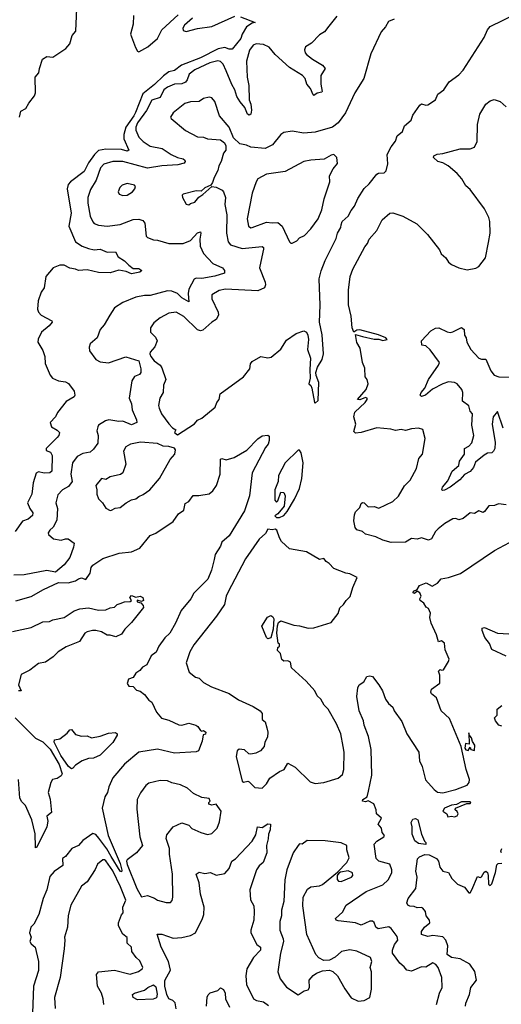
# Model space of a CAD drawing. Extents: x 1995161 to 2088924, y 769148 to 906007.
# Tile 11 of 256: x 2018455 to 2021812, y 774637 to 781505. Entities that reach past the tile are written whole.
import ezdxf

# ---------------------------------------------------------------- set-up
doc = ezdxf.new("R2010")
doc.units = 0

msp = doc.modelspace()

# ---------------------------------------------------------------- linework, layer by layer
at = {"layer": '0CON20XD'}
for points in [[(2018454, 780825), (2018463.9, 780866.1), (2018498.8, 780885), (2018517.7, 780922.3), (2018558.8, 780975), (2018566.2, 780995), (2018562.5, 781105), (2018588.8, 781135), (2018592.9, 781165), (2018615, 781230), (2018645, 781247.5), (2018685, 781244), (2018776.2, 781305), (2018803.6, 781336.4), (2018820, 781395), (2018846.2, 781425), (2018855.7, 781635)], [(2019247.5, 781535), (2019245.3, 781475), (2019227.3, 781405), (2019262, 781312), (2019275.5, 781285.5), (2019285, 781281.5), (2019348.9, 781315), (2019414.5, 781375), (2019446.2, 781433.8), (2019560.4, 781539.6)], [(2021065, 781508), (2021025, 781493.3), (2021004, 781455), (2020975, 781421.2), (2020902.6, 781267.4), (2020854.2, 781095), (2020790, 780995), (2020725.6, 780855), (2020675.6, 780785), (2020635, 780755.6), (2020515, 780720), (2020435, 780714.4), (2020355, 780727.5), (2020295, 780718.8), (2020275, 780704), (2020216.9, 780633.1), (2020165, 780607.5), (2020065, 780616.9), (2020035, 780630.6), (2019988.6, 780638.6), (2019945, 780680), (2019915.7, 780755), (2019847.1, 780835), (2019814.6, 780934.6), (2019795, 780959.2), (2019775, 780964.4), (2019735, 780955.6), (2019705, 780933.5), (2019645, 780931.2), (2019605, 780919.4), (2019524.2, 780855), (2019506.2, 780825), (2019510, 780815), (2019611.7, 780731.7), (2019695, 780687.1), (2019735, 780685.6), (2019764.5, 780674.5), (2019855, 780668), (2019883.3, 780645), (2019892.5, 780625), (2019892.5, 780595), (2019876.2, 780573.8), (2019860, 780515), (2019843.3, 780486.7), (2019835.8, 780454.2), (2019810, 780405), (2019800, 780370), (2019788.3, 780351.7), (2019745, 780332.5), (2019720.7, 780309.3), (2019685, 780312), (2019595, 780287.5), (2019588.3, 780281.7), (2019590, 780265), (2019615, 780217.5), (2019635, 780214), (2019645, 780223.3), (2019675, 780233.3), (2019703.1, 780266.9), (2019732.5, 780285), (2019795, 780342.5), (2019825, 780336.2), (2019866.2, 780315), (2019876, 780305), (2019890, 780265), (2019884.1, 780215), (2019897.9, 780145), (2019895.5, 780015), (2019907.5, 779955), (2019925, 779934.7), (2020005, 779908.2), (2020145, 779923.3), (2020155, 779916), (2020155.4, 779905.4), (2020142.1, 779852.1), (2020127.3, 779775), (2020165.5, 779675), (2020168.9, 779655), (2020161.4, 779635), (2020115, 779613.8), (2019890, 779625), (2019844.8, 779615.2), (2019795, 779585.5), (2019795, 779558.8), (2019838.2, 779465), (2019840, 779445), (2019825.2, 779414.8), (2019795, 779396.4), (2019730.8, 779339.2), (2019715, 779335.5), (2019695, 779342.5), (2019597.9, 779435), (2019544.7, 779464.7), (2019495, 779458.2), (2019435, 779424.5), (2019390.2, 779389.8), (2019366, 779355), (2019365.8, 779325), (2019400.9, 779290.9), (2019413.8, 779265), (2019397.5, 779222.5), (2019363.5, 779185), (2019361.1, 779175), (2019368.1, 779155), (2019392.2, 779125), (2019433.6, 779095), (2019445.9, 779075.9), (2019474.6, 778995), (2019457.9, 778955), (2019454.4, 778905), (2019431.8, 778865), (2019422.9, 778815), (2019426.2, 778795), (2019442.5, 778755), (2019495, 778685.8), (2019519.4, 778659.4), (2019542.5, 778645), (2019533.8, 778625), (2019555, 778610), (2019673.1, 778686.9), (2019695, 778712.5), (2019723.6, 778726.4), (2019817.3, 778802.7), (2019828, 778835), (2019846.2, 778855), (2019851.2, 778895), (2020015.5, 779014.5), (2020059.3, 779070.7), (2020063.1, 779105), (2020075, 779122), (2020135, 779155.8), (2020185, 779146.9), (2020208.2, 779151.8), (2020275, 779206.7), (2020315, 779268.8), (2020382.6, 779317.4), (2020435, 779335.7), (2020455, 779326.2), (2020464.5, 779304.5), (2020468.8, 779275), (2020462.2, 779205), (2020482.1, 779145), (2020476.2, 779065), (2020480, 779005), (2020470, 778965), (2020483.8, 778953.8), (2020492, 778935), (2020510, 778835), (2020515, 778830), (2020535, 778850), (2020541.2, 778975), (2020522.5, 779022.5), (2020520, 779045), (2020529.7, 779080.3), (2020564.2, 779135), (2020572.2, 779175), (2020563.6, 779306.4), (2020544.3, 779395), (2020548.8, 779515), (2020543.4, 779696.6), (2020556, 779754), (2020584.2, 779825.8), (2020661.2, 779978.8), (2020670, 780015), (2020692.4, 780055), (2020696.2, 780075), (2020701.8, 780098.2), (2020745, 780135.4), (2020764.8, 780175.2), (2020788.9, 780205), (2020811, 780259), (2020855, 780327.8), (2020890.8, 780359.2), (2020945, 780428.6), (2020955.4, 780434.6), (2020995, 780437.7), (2021010.3, 780449.7), (2021020.9, 780499.1), (2021015.8, 780565), (2021045, 780618.8), (2021075, 780656.7), (2021085.8, 780695), (2021122.5, 780725), (2021136.2, 780765), (2021182.9, 780805), (2021195, 780840), (2021245, 780910), (2021255, 780918), (2021285, 780909.1), (2021299, 780911), (2021354.4, 780945.6), (2021368.6, 780985), (2021412, 781015), (2021449.1, 781070.9), (2021515, 781120), (2021546.1, 781153.9), (2021691.7, 781381.7), (2021714.6, 781435.4), (2021735, 781457.1), (2021915, 781545.7)], [(2020665, 781529.2), (2020609.1, 781460.9), (2020579.2, 781420.8), (2020545, 781398.5), (2020488.4, 781341.6), (2020448.2, 781315), (2020440.7, 781295), (2020444.6, 781275), (2020455, 781262.2), (2020495, 781229.5), (2020565, 781188.6), (2020584, 781165), (2020553.3, 781115), (2020554.4, 781055), (2020564.3, 781005), (2020560.6, 780999.4), (2020528.5, 780991.5), (2020505, 780976.7), (2020500, 780980), (2020482.5, 781025), (2020456.9, 781055), (2020445.6, 781095), (2020426.7, 781116.7), (2020335, 781172.5), (2020235, 781262.7), (2020195, 781313.1), (2020155, 781331.2), (2020103.9, 781336.1), (2020082.9, 781327.1), (2020057.4, 781292.6), (2020035.4, 781215), (2020041.2, 781105), (2020052.7, 781045), (2020054.7, 780945), (2020066.8, 780916.8), (2020070.8, 780875), (2020065, 780846.7), (2020055, 780840), (2020043.1, 780845), (2020025, 780892.7), (2019991, 780931), (2019969.4, 780969.4), (2019955.2, 781015.2), (2019932.5, 781052.5), (2019895, 781148.1), (2019872.5, 781195), (2019855, 781212.9), (2019835, 781217.5), (2019780, 781205), (2019675, 781155.9), (2019635.4, 781125), (2019623.1, 781085), (2019610.9, 781069.1), (2019585, 781058.6), (2019535, 781054.7), (2019485, 781033.3), (2019460.5, 781015), (2019435, 780963.2), (2019377.1, 780942.9), (2019339, 780871), (2019276.8, 780785), (2019264.1, 780755), (2019265, 780733.8), (2019286.2, 780686.2), (2019315.7, 780655), (2019365, 780622.3), (2019447, 780607), (2019511.4, 780565), (2019554.1, 780544.1), (2019595, 780535.3), (2019606.5, 780525), (2019608.9, 780515), (2019600.6, 780505), (2019557.1, 780492.9), (2019445, 780485.8), (2019345, 780470.3), (2019175, 780516.4), (2019105, 780515.4), (2019041.9, 780498.1), (2019018.5, 780471.5), (2018988.7, 780385), (2018949.2, 780320.8), (2018928.8, 780265), (2018928.8, 780225), (2018945.4, 780135), (2018964, 780094), (2018975, 780082.9), (2019005, 780072.5), (2019065, 780065.6), (2019155, 780077.3), (2019245, 780110.4), (2019285, 780114.4), (2019313.3, 780103.3), (2019326.2, 780086.2), (2019336.2, 779995), (2019346.7, 779985), (2019388.7, 779968.7), (2019415, 779967.1), (2019495, 779944.5), (2019595, 779943.1), (2019645, 779964.4), (2019695, 780019.1), (2019714.3, 780024.3), (2019717.5, 780015), (2019709.7, 779975), (2019713.1, 779925), (2019735.6, 779875), (2019800.8, 779805), (2019868.8, 779775), (2019883.1, 779755), (2019882.6, 779737.4), (2019815, 779715.3), (2019725, 779700.6), (2019685, 779702), (2019671.2, 779695), (2019634.5, 779625), (2019630.3, 779595), (2019635, 779536.7), (2019584.1, 779564.1), (2019555, 779595.5), (2019515, 779612.2), (2019485, 779613.5), (2019365, 779580.4), (2019325, 779580.5), (2019265, 779569.4), (2019175, 779532.5), (2019115.6, 779494.4), (2019083.3, 779443.3), (2019044.4, 779375.6), (2019016.8, 779343.2), (2018994.3, 779285), (2018946, 779245), (2018938.3, 779221.7), (2018941.2, 779195), (2018985, 779133.8), (2019015, 779117.5), (2019075, 779111.9), (2019195, 779152.9), (2019285, 779126), (2019300.3, 779070.3), (2019299.5, 779045), (2019289.8, 779030.2), (2019255, 779015.6), (2019236.7, 778985), (2019218.5, 778865), (2019234.6, 778824.6), (2019238.2, 778785), (2019270, 778715), (2019271.1, 778695), (2019235, 778678.8), (2019175, 778705.3), (2019145, 778703.3), (2019075.6, 778714.4), (2019053, 778707), (2019005, 778676), (2018999.2, 778665), (2018993.1, 778636.9), (2019001.1, 778605), (2018998.9, 778551.1), (2018969.8, 778510.2), (2018945, 778487.8), (2018895, 778478.2), (2018855, 778458.6), (2018821.9, 778415), (2018811.9, 778335), (2018820.8, 778285), (2018795, 778250), (2018753.2, 778226.7), (2018719.7, 778190.3), (2018706.9, 778135), (2018719.2, 778095), (2018714.6, 778015), (2018688.1, 777965), (2018664.3, 777945), (2018654, 777925), (2018655, 777913.3), (2018691.2, 777885), (2018744.4, 777875.6), (2018775, 777884.4), (2018793.1, 777883.1), (2018834, 777855), (2018830.6, 777825), (2018805, 777754), (2018765, 777702), (2018705, 777651.2), (2018645, 777662.4), (2018485, 777632.3), (2018415, 777630)], [(2019995, 781524.1), (2020096.2, 781485), (2020075, 781481.4), (2020035.8, 781454.2), (2020006.4, 781405), (2019996, 781375), (2019935, 781300), (2019915, 781300), (2019885, 781311.1), (2019839.1, 781300.9), (2019715, 781238.1), (2019582, 781188), (2019535, 781150.9), (2019495, 781141.2), (2019456.6, 781113.4), (2019395, 781054.1), (2019312.2, 780987.8), (2019261.6, 780858.4), (2019251.4, 780835), (2019194.5, 780755.5), (2019181.5, 780705), (2019181.6, 780675), (2019215, 780594.4), (2019205, 780589.1), (2019165, 780599.2), (2019055, 780603.1), (2019005, 780592.8), (2018975.5, 780565), (2018935, 780507.4), (2018904.2, 780445.8), (2018809.7, 780375), (2018792.5, 780355), (2018784.7, 780325), (2018813.9, 780155), (2018796.7, 780065), (2018845, 779956.5), (2018889.4, 779925), (2018935, 779908.2), (2018975, 779899.2), (2019015, 779903.6), (2019065, 779884.7), (2019123.3, 779885), (2019141.1, 779851.1), (2019185, 779823.3), (2019215, 779792.5), (2019245, 779769.5), (2019285, 779768.8), (2019306.7, 779755), (2019293.3, 779745), (2019235, 779733.3), (2019198.2, 779748.3), (2019145, 779757.5), (2019085, 779740), (2019005, 779740.7), (2018925, 779760.6), (2018865, 779756), (2018845, 779765.9), (2018805, 779771.2), (2018765, 779791.8), (2018735, 779793.5), (2018688.5, 779775), (2018637.1, 779715), (2018624.6, 779635), (2018604.6, 779605), (2018583.5, 779545), (2018579.2, 779485), (2018585.8, 779465), (2018604, 779445), (2018680, 779405), (2018681.2, 779395), (2018661.4, 779368.6), (2018607.5, 779325), (2018582.7, 779277.3), (2018581.2, 779255), (2018616.6, 779196.6), (2018629.2, 779155), (2018633.6, 779106.4), (2018666.2, 779025), (2018684.2, 779004.2), (2018725.6, 778985.6), (2018775, 778980), (2018795, 778968), (2018835, 778913.8), (2018838.9, 778885), (2018835, 778874.4), (2018779.1, 778840.9), (2018718.6, 778765), (2018705.5, 778734.5), (2018666.2, 778695), (2018676.2, 778665), (2018715, 778642.5), (2018732, 778625), (2018726.9, 778605), (2018715, 778590), (2018638.9, 778515), (2018640.4, 778500.4), (2018668.8, 778488.8), (2018682.3, 778465), (2018680, 778355), (2018665, 778343.6), (2018625, 778342.7), (2018585, 778351.8), (2018568.8, 778341.2), (2018549.1, 778275), (2018539.2, 778195), (2018509.4, 778135), (2018525.6, 778095), (2018547.1, 778065), (2018545, 778048), (2018515, 778021.3), (2018475, 778008.1), (2018423.8, 777935)], [(2019659.2, 781515), (2019603, 781467), (2019592.5, 781445), (2019595, 781430), (2019615, 781422.9), (2019695, 781443.6), (2019795, 781457.5), (2019955, 781528.9)], [(2021845, 778121.1), (2021791.3, 778128.7), (2021765, 778116.9), (2021725, 778114.3), (2021695.5, 778074.5), (2021685, 778068.8), (2021655, 778078.8), (2021625, 778061.2), (2021595, 778066), (2021545, 778026.7), (2021515, 778017.5), (2021495, 778026.7), (2021475, 778022.5), (2021418.5, 777991.5), (2021372.5, 777955), (2021354.2, 777935), (2021326, 777884), (2021304.4, 777875.6), (2021255, 777891.1), (2021225, 777880.8), (2021185, 777886.2), (2021145, 777860.9), (2021045, 777858.6), (2020985, 777874.6), (2020937.2, 777897.2), (2020865.6, 777915.6), (2020845, 777935.7), (2020805, 777947.1), (2020792.3, 777962.2), (2020785, 778010), (2020788.5, 778051.5), (2020795, 778072.5), (2020825, 778103.8), (2020835, 778130.8), (2020845, 778137.5), (2020855, 778135.7), (2020885, 778107.5), (2020925, 778109.2), (2020957.5, 778097.5), (2021055.5, 778144.5), (2021095, 778182.5), (2021136.9, 778253.1), (2021177.3, 778292.7), (2021220.8, 778375), (2021236.2, 778445), (2021262.5, 778475), (2021280.8, 778585), (2021265.7, 778645.7), (2021235, 778656.9), (2021185, 778651.4), (2021145, 778639.2), (2021115, 778647.5), (2021075, 778640), (2021041.1, 778648.9), (2020945, 778658), (2020835, 778626.7), (2020795, 778621.9), (2020785, 778632.5), (2020798.1, 778685), (2020784.4, 778734.4), (2020791.6, 778768.4), (2020862, 778835), (2020876, 778856), (2020875.8, 778865.8), (2020865, 778868.8), (2020825, 778853.8), (2020810, 778855), (2020869.2, 778925), (2020883.8, 778965), (2020875.8, 778995.8), (2020863.8, 779015), (2020861.2, 779075), (2020844, 779115), (2020829.2, 779215), (2020805, 779252.5), (2020795, 779310), (2020844.6, 779294.6), (2020925, 779277.9), (2020957.6, 779277.6), (2020985, 779267.5), (2021016.7, 779275), (2021007.5, 779285), (2020955, 779306.9), (2020825, 779341.6), (2020805, 779339.5), (2020785, 779326.7), (2020772.7, 779355), (2020765, 779437.5), (2020745.8, 779515.8), (2020747.6, 779617.6), (2020757.5, 779715), (2020777.5, 779765), (2020860, 779920), (2020880, 779945), (2020891.4, 779975), (2020945.4, 780034.6), (2020981.6, 780108.4), (2021035, 780155.8), (2021055, 780158.6), (2021125, 780134.4), (2021222, 780082), (2021297.2, 780007.2), (2021380, 779900), (2021393, 779873), (2021424.3, 779845), (2021444.1, 779814.1), (2021465, 779796.7), (2021515, 779774.2), (2021575, 779761.2), (2021635, 779772), (2021655, 779784.2), (2021702.5, 779845), (2021722, 779952), (2021734, 780015), (2021731.7, 780098.3), (2021725.8, 780125), (2021695.5, 780185.5), (2021595, 780321.2), (2021565, 780346), (2021535.8, 780395), (2021503.2, 780433.2), (2021441.2, 780485), (2021405, 780505.7), (2021368.8, 780515), (2021338.8, 780545), (2021341.2, 780555), (2021365, 780566.5), (2021405, 780570.6), (2021525, 780604.4), (2021595, 780603.8), (2021624.1, 780615.9), (2021644.6, 780655), (2021646.9, 780775), (2021661.8, 780845), (2021703.3, 780915), (2021735, 780938.8), (2021761.7, 780948.3), (2021804.1, 780934.1), (2021845, 780896.7)], [(2020355, 779947.5), (2020386.3, 779963.7), (2020405.6, 779984.4), (2020439.8, 780000.2), (2020484, 780046), (2020536.2, 780115), (2020561.7, 780178.3), (2020577.5, 780255), (2020615.8, 780375), (2020614, 780415), (2020640, 780465), (2020669.1, 780500.9), (2020665.8, 780545), (2020645, 780563.8), (2020625, 780560), (2020577.9, 780532.1), (2020485, 780526), (2020435.2, 780514.8), (2020305, 780446.9), (2020175, 780427.8), (2020115.6, 780395), (2020102.5, 780375), (2020075.5, 780295), (2020040.4, 780115), (2020050, 780065), (2020065, 780052.5), (2020076.2, 780055), (2020175, 780092.2), (2020215, 780087.1), (2020255, 780090.5), (2020284.6, 780065), (2020335, 779956.7), (2020345, 779947.5), (2020355, 779947.5)], [(2019175, 780279.2), (2019205, 780280.8), (2019242, 780305), (2019258, 780325), (2019261.7, 780341.7), (2019255, 780350), (2019205, 780362.2), (2019170.2, 780349.8), (2019152.5, 780335), (2019140.8, 780305), (2019149.1, 780289.1), (2019175, 780279.2)], [(2021825, 778655.8), (2021785, 778773.3), (2021755.9, 778735.9), (2021747.8, 778685), (2021769.1, 778555), (2021766.5, 778513.5), (2021757.5, 778495), (2021745, 778483.1), (2021715, 778481.9), (2021691.5, 778468.5), (2021631.9, 778418.1), (2021617.2, 778382.8), (2021595, 778352.9), (2021555, 778333.1), (2021521.9, 778295), (2021455, 778244.4), (2021415, 778222.5), (2021401.2, 778221.2), (2021396.7, 778226.7), (2021402.5, 778245), (2021440.2, 778289.8), (2021469.5, 778355), (2021516.4, 778395), (2021521.1, 778425), (2021555.5, 778475), (2021556.5, 778513.5), (2021585, 778530), (2021607.4, 778552.6), (2021619.3, 778605), (2021607.4, 778677.4), (2021611.2, 778755), (2021593.9, 778775), (2021585, 778811.1), (2021541.3, 778845), (2021543.3, 778905), (2021536.2, 778925), (2021505, 778964.3), (2021485, 778974.4), (2021445, 778980), (2021405, 778965.4), (2021331.2, 778928.8), (2021282.5, 778885), (2021256.1, 778876.1), (2021246.2, 778885), (2021253.8, 778905), (2021280, 778935), (2021305.5, 778995), (2021375, 779095.8), (2021381.8, 779115), (2021315, 779202.2), (2021285, 779230), (2021257.5, 779235), (2021256, 779265), (2021320, 779335), (2021353.1, 779353.1), (2021377.5, 779355), (2021435, 779326.9), (2021455, 779323.1), (2021475, 779327.1), (2021535, 779358.8), (2021553.8, 779345), (2021555.8, 779305), (2021566.9, 779285), (2021571.4, 779255), (2021599.4, 779205), (2021654.2, 779145), (2021675, 779136.5), (2021705, 779138), (2021738.6, 779055), (2021762, 779025), (2021795, 779013.8), (2021875, 779012.2)], [(2018427.8, 777452.2), (2018535, 777481.1), (2018619.7, 777530.3), (2018725, 777580), (2018791.9, 777578.1), (2018845, 777591.4), (2018863.9, 777606.1), (2018885, 777612.5), (2018915, 777600.5), (2018947.1, 777645), (2018952.7, 777685), (2018965, 777701.4), (2019035, 777747.8), (2019147.5, 777785), (2019235, 777792.9), (2019292.1, 777817.9), (2019363.6, 777906.4), (2019405, 777923.1), (2019524, 778005), (2019562.1, 778057.9), (2019599.2, 778085), (2019609.1, 778130.9), (2019634.5, 778145.5), (2019663.6, 778186.4), (2019703.1, 778186.9), (2019775, 778198.1), (2019800.9, 778219.1), (2019825.6, 778255), (2019851.4, 778335), (2019855, 778440), (2019865, 778443.8), (2019895, 778434), (2019949.1, 778450.9), (2020037.3, 778502.7), (2020115, 778582.5), (2020145, 778602.5), (2020185, 778607.5), (2020195, 778600), (2020195, 778570), (2020186.9, 778545), (2020168.3, 778521.7), (2020075.6, 778345), (2020056.7, 778185), (2020021.7, 778078.3), (2019915.6, 777905), (2019865, 777861.2), (2019855, 777833.8), (2019818.5, 777775), (2019810.6, 777740.6), (2019792.9, 777665), (2019766.2, 777603.8), (2019669.2, 777505), (2019647.1, 777465), (2019580, 777385), (2019540.8, 777295), (2019500.8, 777225), (2019466.6, 777193.4), (2019424, 777135), (2019406.4, 777093.6), (2019370.8, 777069.2), (2019340, 777005), (2019310.9, 776989.1), (2019292, 776965), (2019265, 776948), (2019245, 776916.7), (2019214.3, 776905.7), (2019203.3, 776875), (2019215, 776856.7), (2019245, 776853.8), (2019269.3, 776829.3), (2019295, 776822), (2019325, 776799.2), (2019355, 776758.6), (2019375, 776744), (2019408.9, 776675), (2019443.4, 776633.4), (2019495, 776618.8), (2019565, 776587.5), (2019585.5, 776584.5), (2019635, 776598.6), (2019682.5, 776585)], [(2019085, 778082), (2019095, 778083.8), (2019121.4, 778098.6), (2019155, 778102.5), (2019196.7, 778135), (2019235, 778155.8), (2019265, 778162), (2019285, 778180), (2019315, 778192.9), (2019362, 778225), (2019428.9, 778305), (2019503, 778437), (2019535.5, 778474.5), (2019540, 778505), (2019535, 778517.5), (2019495, 778528.8), (2019455, 778530), (2019415, 778548.6), (2019298.1, 778558.1), (2019226.2, 778545), (2019195, 778525.6), (2019179.5, 778495), (2019194.3, 778405), (2019174.3, 778345), (2019158.1, 778331.9), (2019085, 778316.4), (2019055, 778298.1), (2019024.7, 778305.3), (2018985.7, 778255), (2018993.3, 778225), (2018992.9, 778195), (2019005, 778163.3), (2019032, 778135), (2019055, 778098), (2019085, 778082)], [(2020245, 778032), (2020265, 778034), (2020295, 778047.8), (2020320, 778075), (2020370.3, 778159.7), (2020404.4, 778235), (2020421.9, 778305), (2020430, 778415), (2020416.7, 778485), (2020405, 778502.5), (2020395, 778503.3), (2020306, 778415), (2020260, 778325), (2020257.5, 778285), (2020232.5, 778225), (2020234, 778154), (2020245, 778140.8), (2020255, 778150), (2020275, 778210), (2020295, 778206.9), (2020306, 778185), (2020297.5, 778112.5), (2020255, 778057.5), (2020234, 778045), (2020245, 778032)], [(2020145, 776144.4), (2020175, 776176), (2020198, 776215), (2020265, 776261.4), (2020298.8, 776275), (2020325, 776318.8), (2020375, 776291.2), (2020479.7, 776189.7), (2020515, 776178), (2020575, 776184.2), (2020675, 776214.2), (2020705, 776241.2), (2020714.4, 776274.4), (2020715.5, 776395), (2020710.4, 776435), (2020692.3, 776525), (2020663.4, 776593.4), (2020605.4, 776695), (2020577.3, 776725), (2020554.7, 776764.7), (2020528.4, 776788.4), (2020513.1, 776825), (2020452.1, 776892.1), (2020348.8, 776985), (2020341.4, 777025), (2020325, 777032.2), (2020295, 777032), (2020282.1, 777042.1), (2020273.9, 777083.9), (2020252, 777105), (2020253.8, 777126.2), (2020265.7, 777135), (2020265, 777150), (2020257, 777157), (2020248, 777225), (2020251.7, 777278.3), (2020259.4, 777300.6), (2020275, 777312), (2020365, 777283.1), (2020405, 777278.1), (2020465, 777260), (2020505, 777264.3), (2020625, 777300), (2020675, 777362.5), (2020687, 777403), (2020712.5, 777425), (2020731.2, 777455), (2020758.3, 777481.7), (2020776.2, 777545), (2020806.7, 777615), (2020755, 777640.8), (2020727.5, 777645), (2020645, 777677.5), (2020612.7, 777712.7), (2020590, 777725), (2020575, 777746.9), (2020545, 777740), (2020455, 777794.2), (2020335, 777813.3), (2020280, 777865), (2020265, 777890), (2020247.5, 777945), (2020235, 777952.5), (2020215, 777946.7), (2020185, 777952.5), (2020168.5, 777921.5), (2020125, 777882), (2020028.9, 777745), (2019905, 777508.8), (2019894.2, 777484.2), (2019882.5, 777425), (2019827.5, 777345), (2019669.6, 777145), (2019640.9, 777095), (2019615, 777020), (2019636.2, 776955), (2019679.5, 776919.5), (2019705, 776911.2), (2019735, 776881.2), (2019792.4, 776852.4), (2019915, 776804.4), (2019980.3, 776760.3), (2020081.2, 776715), (2020130, 776685), (2020144.4, 776665), (2020144.6, 776625), (2020165, 776606.7), (2020178.1, 776565), (2020184.4, 776535), (2020181.7, 776501.7), (2020163.8, 776465), (2020160, 776435), (2020133.3, 776405), (2020101.3, 776388.7), (2020065, 776381.9), (2020051.2, 776385), (2020022.6, 776412.6), (2019985, 776418.1), (2019971.1, 776405), (2019964.4, 776365), (2020006.7, 776195), (2020015, 776186.7), (2020045, 776193.3), (2020055, 776188.8), (2020095, 776148.6), (2020145, 776144.4)], [(2021344.4, 776135), (2021367.8, 776117.8), (2021405, 776112.3), (2021495, 776134.8), (2021574.7, 776165), (2021587.4, 776185), (2021590.2, 776205), (2021566.2, 776275), (2021531.5, 776435), (2021451.1, 776631.1), (2021392.5, 776685), (2021360.8, 776775), (2021325, 776804), (2021320, 776815), (2021326.2, 776835), (2021382.5, 776877.5), (2021382.7, 776932.7), (2021375, 776960), (2021385, 776972.5), (2021395, 776967.5), (2021409.3, 776970.7), (2021445, 777027.5), (2021448.6, 777045), (2021420.8, 777110.8), (2021415, 777157.5), (2021395, 777173.3), (2021373.8, 777165), (2021360.8, 777215), (2021324, 777295), (2021314.5, 777334.5), (2021318.5, 777365), (2021305, 777397.5), (2021287.9, 777407.9), (2021270.8, 777435), (2021246.2, 777455), (2021243.9, 777466.1), (2021252.5, 777485), (2021245, 777507.5), (2021225, 777520), (2021207, 777503), (2021198.3, 777508.3), (2021200.7, 777519.3), (2021225, 777530), (2021240.7, 777559.3), (2021288, 777578), (2021330, 777555), (2021366.7, 777575), (2021392.5, 777605), (2021445, 777614.4), (2021526.9, 777643.1), (2021765, 777802.1), (2021903.4, 777876.6)], [(2018405, 777236.9), (2018535, 777265.7), (2018616.7, 777305), (2018661.9, 777308.1), (2018685, 777319.5), (2018763.8, 777336.2), (2018835, 777382.9), (2018875, 777395.5), (2018935, 777402.5), (2019004.2, 777385.8), (2019055, 777389.1), (2019085, 777403.3), (2019115, 777408), (2019135, 777426), (2019155, 777434), (2019185.8, 777444.2), (2019225, 777446.7), (2019233.3, 777455), (2019222.5, 777475), (2019235, 777488.8), (2019265, 777476.2), (2019295, 777483.3), (2019305, 777480), (2019313.3, 777475), (2019317.5, 777455), (2019305, 777447.5), (2019273, 777457), (2019273.3, 777445), (2019298.3, 777438.3), (2019315, 777420), (2019318, 777405), (2019235, 777300.5), (2019188.6, 777255), (2019165, 777220), (2019125, 777201.4), (2019085, 777213.3), (2019065, 777212.9), (2019025.2, 777235.2), (2018985, 777244.1), (2018962.5, 777245), (2018924.3, 777235), (2018910, 777225), (2018871.5, 777168.5), (2018779.4, 777130.6), (2018722.5, 777095), (2018688.1, 777061.9), (2018635.2, 777024.8), (2018585, 777013.9), (2018525, 776967.8), (2018465, 776936.9), (2018446, 776865), (2018465.8, 776824.2), (2018447.5, 776825)], [(2020185, 777186.7), (2020175, 777196.7), (2020142.5, 777275), (2020182.3, 777337.7), (2020205, 777349.2), (2020220.3, 777340.3), (2020226, 777325), (2020221.9, 777255), (2020205, 777193.3), (2020185, 777186.7)], [(2021845, 777066.5), (2021745, 777113.1), (2021730, 777155), (2021697.5, 777195), (2021679.5, 777245), (2021679.5, 777260.5), (2021695, 777265.6), (2021785.5, 777225.5), (2021865, 777222.5)], [(2021360.5, 774635), (2021381.5, 774715), (2021399.4, 774755), (2021396.7, 774825), (2021372.5, 774895), (2021355, 774915.5), (2021335, 774927.5), (2021285, 774897.1), (2021255, 774900), (2021185, 774869.1), (2021154.2, 774875), (2021135, 774900), (2021105, 774924.3), (2021054.4, 774995), (2021053.1, 775015), (2021068.2, 775055), (2021090.7, 775085), (2021085, 775110), (2021045, 775165.7), (2021028.3, 775178.3), (2020953.3, 775163.3), (2020936.9, 775175), (2020925, 775208.8), (2020915, 775218.5), (2020895, 775216.8), (2020835, 775188.9), (2020795, 775205.5), (2020675, 775220), (2020661.2, 775225), (2020656, 775235), (2020705, 775280.8), (2020730.7, 775329.3), (2020870, 775425), (2020985, 775471.5), (2021023.1, 775505), (2021048.5, 775555), (2021050, 775575), (2021034.7, 775614.7), (2020958.6, 775635), (2020939.5, 775655), (2020925.7, 775755), (2020945, 775774.4), (2020993.1, 775805), (2020997.5, 775815), (2020981.1, 775835), (2020975.8, 775865), (2020953.6, 775893.6), (2020976.2, 775936.2), (2020942.5, 775965), (2020939.2, 775995), (2020924, 776035), (2020885, 776056.7), (2020865, 776050), (2020843.3, 776055), (2020847.5, 776065), (2020875.9, 776084.1), (2020887.1, 776125), (2020910, 776235), (2020904.5, 776414.5), (2020885.6, 776505), (2020855.6, 776585), (2020850.5, 776615), (2020820.9, 776685), (2020804.3, 776785), (2020812, 776845), (2020821.2, 776865), (2020852.7, 776887.3), (2020875, 776923.8), (2020895, 776929.4), (2020913.2, 776923.2), (2020958.6, 776865), (2020983.1, 776825), (2021004.3, 776765), (2021026, 776735), (2021055, 776710), (2021064.5, 776684.5), (2021118.9, 776608.9), (2021154.4, 776525), (2021237.5, 776395), (2021241.9, 776335), (2021260.8, 776295), (2021283.4, 776203.4), (2021344.4, 776135)], [(2021815, 776577.5), (2021795, 776583.3), (2021771.2, 776615), (2021764.1, 776635.9), (2021782.5, 776655), (2021782.9, 776695), (2021815, 776722.5)], [(2018424.4, 776635), (2018565, 776494.4), (2018617.3, 776467.3), (2018667.8, 776417.8), (2018729.3, 776309.3), (2018752.1, 776245), (2018745, 776230.6), (2018715, 776213.5), (2018684.3, 776205), (2018671.5, 776185), (2018652.9, 776115), (2018667.6, 776067.6), (2018675.6, 775974.4), (2018645, 775950), (2018650, 775915), (2018643.6, 775876.4), (2018575, 775732.5), (2018565, 775730), (2018564, 775735), (2018563.6, 775826.4), (2018540, 775925), (2018495.5, 776025), (2018468.9, 776048.9), (2018455.8, 776074.2), (2018447.5, 776205)], [(2019682.5, 776585), (2019696.7, 776575), (2019715, 776547.5), (2019725, 776542.5), (2019735, 776546.7), (2019752.5, 776535), (2019749.3, 776520.7), (2019733, 776517), (2019727, 776473), (2019701.2, 776405), (2019685, 776399.4), (2019535, 776388.9), (2019415, 776417.8), (2019285, 776396.3), (2019185, 776312.2), (2019103.3, 776216.7), (2019075.6, 776155), (2019067.1, 776115), (2019047.8, 776085), (2019030.6, 776005), (2019072.6, 775815), (2019155, 775618.9), (2019167.7, 775572.3), (2019165, 775562), (2019155, 775566.9), (2019091.7, 775668.3), (2019061.3, 775721.3), (2019006.5, 775796.5), (2018985, 775822.1), (2018965, 775828.6), (2018895, 775780), (2018865, 775744), (2018817.5, 775725), (2018775, 775668), (2018752.5, 775655), (2018755.4, 775604.6), (2018695.4, 775564.6), (2018665, 775530), (2018643.8, 775435), (2018618.2, 775375), (2018587.5, 775265), (2018554.1, 775195.9), (2018533.3, 775175), (2018522.5, 775135), (2018534, 775105), (2018526, 775075), (2018535, 775058.8), (2018562, 775035), (2018587.1, 774935), (2018585, 774872.5), (2018551.5, 774765), (2018545.3, 774575)], [(2018815, 776280.8), (2018795, 776297.2), (2018742, 776372), (2018696.2, 776465), (2018697.3, 776482.7), (2018735, 776490), (2018785, 776527.8), (2018805, 776551.5), (2018815, 776553.3), (2018845, 776518.6), (2018885, 776507.5), (2018925, 776508.9), (2018955, 776496.9), (2019015, 776508.6), (2019075, 776528.6), (2019123.8, 776533.8), (2019133.3, 776525), (2019133.8, 776515), (2019105.3, 776464.7), (2019015, 776375.6), (2018970, 776355), (2018935, 776352.9), (2018890, 776335), (2018845, 776305.6), (2018825, 776283.5), (2018815, 776280.8)], [(2021625, 776407.5), (2021628.4, 776445), (2021610.4, 776470.4), (2021605, 776496.2), (2021587.5, 776517.5), (2021585, 776530), (2021587.5, 776452.5), (2021563.3, 776456.7), (2021557.5, 776425), (2021565, 776412.5), (2021581.7, 776408.3), (2021595, 776430), (2021600, 776415), (2021625, 776407.5)], [(2019475, 775347.1), (2019505, 775348), (2019517.9, 775362.1), (2019521.9, 775385), (2019520, 775545), (2019499.1, 775685), (2019498.5, 775725), (2019475.7, 775795), (2019480.3, 775819.7), (2019524.4, 775875.6), (2019585, 775902.5), (2019635, 775886.2), (2019654.5, 775864.5), (2019716.7, 775835), (2019765, 775822.9), (2019795, 775830), (2019831.2, 775865), (2019848.7, 775911.3), (2019860, 775985), (2019825, 776033.8), (2019795, 776027.5), (2019773.4, 776033.4), (2019773.3, 776045), (2019782.5, 776055), (2019775, 776072.5), (2019725, 776080), (2019666.9, 776106.9), (2019625, 776145.8), (2019575, 776169.2), (2019515, 776181.9), (2019485, 776195.7), (2019435, 776199.2), (2019355, 776180), (2019335, 776163.8), (2019296.4, 776113.6), (2019273.3, 776065), (2019271.7, 775998.3), (2019292, 775805), (2019310.6, 775745), (2019270, 775695), (2019203.8, 775646.2), (2019199.6, 775635), (2019205, 775612.2), (2019272.5, 775445), (2019305, 775388.1), (2019345, 775395.7), (2019395, 775378.6), (2019415, 775364.4), (2019475, 775347.1)], [(2021485, 775944.3), (2021505, 775952.5), (2021510.6, 775965), (2021505, 775982), (2021490, 775995), (2021492, 776005), (2021572, 776038), (2021595, 776039.2), (2021600, 776045), (2021595, 776050.8), (2021535, 776048.7), (2021499.1, 776030.9), (2021465, 776025.9), (2021415.5, 776005), (2021404.4, 775985), (2021433.3, 775965), (2021440, 775945), (2021465, 775950), (2021485, 775944.3)], [(2021285, 775751.2), (2021235, 775758.9), (2021208.8, 775778.8), (2021190.4, 775825), (2021190.9, 775875), (2021184.3, 775905), (2021195, 775928.4), (2021215, 775933.8), (2021229.4, 775925), (2021254.7, 775825), (2021275.7, 775775.7), (2021286, 775765), (2021285, 775751.2)], [(2019546, 774605), (2019537.5, 774647.5), (2019523.3, 774663.3), (2019495, 774674.7), (2019480.6, 774705), (2019467, 774765), (2019467, 774803), (2019505.5, 774875), (2019492.7, 774935), (2019440.4, 775035), (2019414.1, 775125.9), (2019445, 775127.5), (2019525, 775099.1), (2019585, 775104.5), (2019645, 775118.2), (2019681.1, 775135), (2019728.2, 775235), (2019737.5, 775265), (2019741.1, 775315), (2019715.5, 775405), (2019706.2, 775485), (2019684.7, 775545), (2019705, 775559.1), (2019745, 775549.6), (2019785, 775557.1), (2019825, 775537.9), (2019885, 775550.6), (2019914.5, 775585), (2019933.3, 775636.7), (2019958.9, 775651.1), (2020074.2, 775775), (2020100, 775820), (2020112, 775875), (2020145, 775870.8), (2020185, 775896), (2020202.5, 775895), (2020200.5, 775855), (2020188.5, 775825), (2020187.2, 775792.8), (2020174.4, 775745), (2020178.2, 775695), (2020153.1, 775626.9), (2020125, 775602.9), (2020104.9, 775575.1), (2020058.8, 775435), (2020064.5, 775365.5), (2020086.7, 775325), (2020090, 775285), (2020086.2, 775225), (2020065.6, 775155), (2020065.6, 775135), (2020108.2, 775055), (2020132.7, 775035), (2020134.2, 775015), (2020085.5, 774965), (2020038.5, 774885), (2020030.9, 774835), (2020036.4, 774775), (2020085, 774676), (2020105, 774662.9), (2020155, 774655.7), (2020188.8, 774628.8)], [(2020815, 774658.8), (2020855, 774662.9), (2020895.8, 774685), (2020907.6, 774742.4), (2020907.5, 774865), (2020897.1, 774895), (2020909.7, 774935), (2020899.2, 774965), (2020805, 775007.6), (2020755, 775018.1), (2020698, 775005), (2020653.1, 774966.9), (2020613.8, 774946.2), (2020575, 774943.5), (2020540.6, 774960.6), (2020519.1, 774985), (2020455.3, 775125.3), (2020427.7, 775325), (2020430.8, 775385), (2020460.2, 775439.8), (2020485, 775456.9), (2020545, 775464.4), (2020565, 775473.1), (2020669.7, 775560.3), (2020735, 775625.7), (2020751.7, 775658.3), (2020735.5, 775714.5), (2020735.8, 775745.8), (2020695, 775763.3), (2020585, 775777.3), (2020459.7, 775780.3), (2020425, 775753.3), (2020405, 775756.2), (2020395, 775746.2), (2020361.2, 775695), (2020316.2, 775575), (2020303.2, 775505), (2020296.2, 775353.8), (2020279.5, 775295), (2020278.7, 775255), (2020268.8, 775215), (2020267.8, 775155), (2020291.1, 775095), (2020292.7, 775075), (2020272.7, 774995), (2020254.4, 774865), (2020269.6, 774815), (2020315, 774757.1), (2020395, 774704.3), (2020437.6, 774732.4), (2020465, 774737.5), (2020474.6, 774755), (2020473.5, 774805), (2020501.1, 774838.9), (2020524.6, 774855.4), (2020565, 774871.9), (2020615, 774876), (2020636.6, 774866.6), (2020670, 774835), (2020720.9, 774745), (2020765, 774682), (2020815, 774658.8)], [(2021813.4, 775693.4), (2021807.8, 775705), (2021816.5, 775725)], [(2019040.8, 774635), (2019036.8, 774675), (2019024.6, 774715), (2018996.8, 774765), (2018991.1, 774845), (2019005, 774862.9), (2019115, 774875.3), (2019225, 774847.3), (2019283.2, 774866.8), (2019308, 774885), (2019312.5, 774895), (2019291.7, 774941.7), (2019265.8, 774965), (2019237.5, 775005), (2019233.8, 775035), (2019204.5, 775065), (2019204.1, 775104.1), (2019175, 775127.8), (2019143.1, 775185), (2019143.5, 775205), (2019165, 775262.5), (2019176, 775275), (2019173.3, 775315), (2019193.9, 775365), (2019156.7, 775456.7), (2019105, 775568.3), (2019055, 775637.5), (2019045, 775645.6), (2019035, 775644.4), (2018997.1, 775615), (2018981.3, 775578.7), (2018925, 775490.8), (2018885, 775461.1), (2018811.7, 775328.3), (2018792.8, 775257.2), (2018788.4, 775175), (2018766.4, 775105), (2018770.5, 775085), (2018764.6, 775025), (2018736.2, 774825), (2018696.9, 774685), (2018701.8, 774608.2)], [(2021561.8, 774625), (2021565.4, 774644.6), (2021589.1, 774705), (2021600, 774755), (2021638.4, 774805), (2021626.6, 774866.6), (2021592.5, 774917.5), (2021525, 774955.5), (2021465, 774963.9), (2021435.6, 774985), (2021439.3, 775045), (2021425.2, 775085.2), (2021405, 775107.8), (2021335, 775116.4), (2021298.7, 775111.3), (2021256, 775125), (2021256.5, 775145), (2021275.7, 775175), (2021312.9, 775205), (2021311.5, 775225), (2021288.5, 775255), (2021282.7, 775285), (2021265, 775307.1), (2021255, 775313.6), (2021225, 775311.1), (2021205, 775320.8), (2021175, 775321.1), (2021160, 775330), (2021152.5, 775345), (2021163.8, 775375), (2021215.4, 775445), (2021224.7, 775525), (2021215.4, 775565), (2021227.5, 775652.5), (2021242.8, 775667.2), (2021278.4, 775681.6), (2021309.2, 775679.2), (2021359.2, 775655), (2021374.1, 775635), (2021384.3, 775595), (2021405, 775567.2), (2021445, 775557.9), (2021467.1, 775515), (2021506.6, 775476.6), (2021554.4, 775455), (2021585, 775416), (2021595.3, 775414.7), (2021606.1, 775435)], [(2020695, 775494), (2020766.7, 775523.3), (2020776.8, 775535), (2020775.3, 775555.3), (2020745, 775567.5), (2020691.4, 775558.6), (2020678.8, 775551.2), (2020668.6, 775535), (2020668.6, 775508.6), (2020676, 775496), (2020695, 775494)], [(2021606.1, 775435), (2021645, 775530), (2021665, 775522.5), (2021675, 775527.5), (2021691.7, 775558.3), (2021705, 775566.7), (2021715, 775556.7), (2021721.1, 775535), (2021723.1, 775475), (2021735, 775466.9), (2021745, 775477.1), (2021772.5, 775557.5), (2021780.5, 775609.5), (2021790.5, 775619.5), (2021815, 775622.5)], [(2019275, 774669.5), (2019245, 774683.8), (2019241.4, 774705), (2019255, 774715.5), (2019324.6, 774735.4), (2019348, 774755), (2019386.6, 774773.4), (2019405, 774759.1), (2019412.6, 774707.4), (2019407.5, 774682.5), (2019385, 774673.8), (2019275, 774669.5)], [(2019756.7, 774625), (2019762.5, 774687.5), (2019767.5, 774702.5), (2019783, 774717), (2019837, 774733), (2019855, 774752.5), (2019875, 774741.2), (2019888.1, 774715), (2019890, 774675), (2019918.1, 774618.1)]]:
    msp.add_lwpolyline(points, dxfattribs=at)

doc.saveas('drawing.dxf')
